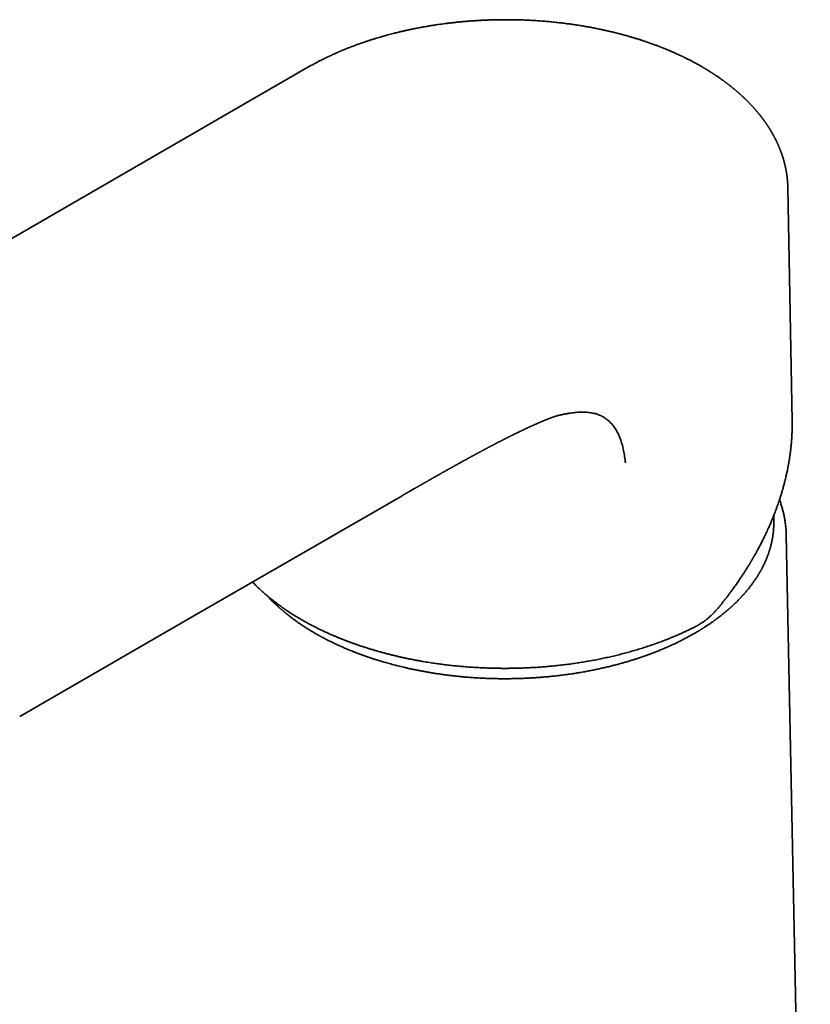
# Model space of a CAD drawing. Header units: millimetres. Extents: x 8 to 542, y 12 to 410.
# Tile 11 of 17: x 471 to 532, y 143 to 219. Entities that reach past the tile are written whole.
import ezdxf

# ---------------------------------------------------------------- set-up
doc = ezdxf.new("R2010")
doc.units = ezdxf.units.MM

msp = doc.modelspace()

# ---------------------------------------------------------------- linework, layer by layer
at = {"color": 7, "linetype": 'Continuous', "lineweight": 35}
for p, q in [((493.862, 215.177), (493.628, 215.044)), ((530.536, 205.783), (530.536, 205.785)), ((530.866, 187.861), (530.537, 205.783)), ((505.753, 184.863), (505.745, 184.859)), ((532.264, 88.454), (530.414, 179.073))]:
    msp.add_line(p, q, dxfattribs=at)
at = {"color": 7, "linetype": 'Continuous', "lineweight": 35, "flags": 128}
for points in [[(493.628, 215.044), (468.029, 200.266), (441.617, 185.02)], [(471.458, 165.126), (484.843, 172.851), (500.863, 182.099)]]:
    msp.add_lwpolyline(points, dxfattribs=at)
at = {"color": 7, "linetype": 'Continuous', "lineweight": 35}
for points, knots in [([(523.914, 215.095), (523.914, 215.095), (523.868, 215.122), (523.778, 215.173), (523.645, 215.248), (523.517, 215.319), (523.395, 215.385), (523.28, 215.447), (523.171, 215.505), (523.068, 215.558), (522.969, 215.609), (522.877, 215.656), (522.789, 215.7), (522.708, 215.74), (522.634, 215.777), (522.566, 215.81), (522.505, 215.84), (522.451, 215.866), (522.403, 215.889), (522.36, 215.909), (522.323, 215.927), (522.293, 215.941), (522.272, 215.951), (522.257, 215.958), (522.244, 215.964), (522.23, 215.97), (522.215, 215.977), (522.198, 215.986), (522.174, 215.997), (522.142, 216.011), (522.102, 216.03), (522.056, 216.051), (522.003, 216.075), (521.943, 216.102), (521.875, 216.133), (521.803, 216.165), (521.726, 216.199), (521.65, 216.232), (521.574, 216.265), (521.473, 216.309), (521.347, 216.362), (521.198, 216.424), (521.052, 216.483), (520.911, 216.54), (520.773, 216.594), (520.604, 216.66), (520.398, 216.738), (520.214, 216.806), (520.087, 216.852), (520.02, 216.876), (519.952, 216.9), (519.884, 216.924), (519.818, 216.947), (519.757, 216.968), (519.702, 216.987), (519.653, 217.004), (519.61, 217.018), (519.574, 217.031), (519.543, 217.041), (519.506, 217.053), (519.459, 217.069), (519.396, 217.09), (519.322, 217.114), (519.237, 217.142), (519.141, 217.173), (519.036, 217.206), (518.931, 217.239), (518.826, 217.272), (518.723, 217.303), (518.617, 217.335), (518.508, 217.367), (518.35, 217.414), (518.14, 217.474), (517.874, 217.547), (517.598, 217.621), (517.314, 217.693), (517.024, 217.765), (516.727, 217.835), (516.419, 217.904), (516.102, 217.972), (515.773, 218.039), (515.434, 218.105), (515.095, 218.167), (514.757, 218.225), (514.422, 218.28), (514.083, 218.331), (513.743, 218.379), (513.401, 218.424), (513.025, 218.47), (512.615, 218.515), (512.171, 218.558), (511.724, 218.596), (511.275, 218.629), (510.824, 218.656), (510.379, 218.677), (509.94, 218.692), (509.509, 218.703), (509.077, 218.708), (508.643, 218.708), (508.257, 218.703), (507.919, 218.696), (507.629, 218.687), (507.339, 218.677), (507.05, 218.663), (506.764, 218.648), (506.469, 218.63), (506.166, 218.609), (505.856, 218.585), (505.556, 218.559), (505.264, 218.532), (504.98, 218.502), (504.704, 218.472), (504.439, 218.44), (504.184, 218.408), (503.939, 218.376), (503.704, 218.343), (503.488, 218.311), (503.29, 218.281), (503.109, 218.252), (502.936, 218.223), (502.768, 218.195), (502.603, 218.166), (502.438, 218.137), (502.272, 218.106), (502.049, 218.064), (501.86, 218.026), (501.705, 217.995), (501.641, 217.981), (501.58, 217.969), (501.529, 217.958), (501.489, 217.95), (501.459, 217.943), (501.436, 217.938), (501.414, 217.934), (501.392, 217.929), (501.365, 217.923), (501.332, 217.916), (501.296, 217.908), (501.244, 217.897), (501.176, 217.882), (501.088, 217.862), (500.993, 217.841), (500.891, 217.817), (500.781, 217.791), (500.665, 217.764), (500.542, 217.734), (500.411, 217.702), (500.254, 217.663), (500.07, 217.615), (499.86, 217.56), (499.645, 217.502), (499.425, 217.44), (499.206, 217.377), (498.987, 217.313), (498.769, 217.247), (498.594, 217.192), (498.461, 217.149), (498.372, 217.121), (498.284, 217.092), (498.198, 217.064), (498.118, 217.037), (498.045, 217.013), (497.98, 216.991), (497.923, 216.971), (497.873, 216.954), (497.83, 216.939), (497.795, 216.927), (497.766, 216.917), (497.739, 216.907), (497.71, 216.897), (497.674, 216.884), (497.63, 216.869), (497.582, 216.852), (497.528, 216.833), (497.471, 216.812), (497.407, 216.789), (497.338, 216.763), (497.265, 216.736), (497.158, 216.697), (497.02, 216.645), (496.844, 216.577), (496.665, 216.506), (496.484, 216.433), (496.31, 216.361), (496.144, 216.292), (495.986, 216.224), (495.854, 216.167), (495.75, 216.12), (495.671, 216.085), (495.599, 216.053), (495.53, 216.021), (495.466, 215.992), (495.407, 215.965), (495.357, 215.942), (495.316, 215.922), (495.286, 215.908), (495.266, 215.899), (495.254, 215.893), (495.245, 215.889), (495.235, 215.884), (495.224, 215.879), (495.207, 215.871), (495.183, 215.86), (495.152, 215.845), (495.113, 215.826), (495.065, 215.803), (495.009, 215.776), (494.944, 215.744), (494.871, 215.708), (494.79, 215.668), (494.704, 215.625), (494.615, 215.58), (494.522, 215.532), (494.423, 215.48), (494.317, 215.425), (494.207, 215.366), (494.091, 215.304), (493.976, 215.24), (493.899, 215.197), (493.862, 215.177)], [0, 0, 0, 0, 0.000003, 0.005772, 0.011279, 0.016525, 0.021509, 0.02615, 0.030538, 0.034674, 0.038557, 0.042252, 0.045686, 0.048859, 0.051771, 0.054422, 0.056771, 0.058869, 0.060715, 0.062309, 0.063816, 0.064997, 0.065758, 0.066277, 0.066735, 0.067248, 0.067818, 0.068481, 0.069269, 0.070559, 0.072087, 0.073853, 0.075856, 0.078146, 0.080684, 0.083469, 0.086383, 0.089256, 0.092088, 0.094877, 0.100554, 0.10605, 0.111363, 0.116495, 0.121445, 0.126334, 0.134793, 0.143563, 0.145911, 0.148281, 0.150672, 0.153083, 0.155438, 0.157579, 0.159501, 0.161206, 0.162692, 0.163961, 0.165011, 0.165872, 0.167826, 0.169843, 0.172471, 0.175422, 0.178697, 0.182295, 0.186215, 0.189523, 0.193028, 0.196644, 0.20032, 0.204056, 0.212614, 0.221472, 0.230631, 0.24009, 0.24947, 0.259128, 0.269063, 0.279276, 0.289768, 0.300536, 0.311583, 0.321953, 0.332475, 0.343021, 0.35359, 0.364181, 0.374795, 0.388337, 0.401917, 0.415533, 0.429187, 0.442878, 0.456607, 0.469585, 0.482597, 0.495642, 0.508721, 0.521833, 0.530574, 0.53933, 0.548101, 0.556885, 0.565551, 0.574014, 0.583726, 0.593154, 0.602299, 0.61116, 0.61991, 0.628365, 0.636525, 0.64439, 0.65196, 0.659234, 0.666214, 0.672079, 0.677718, 0.683132, 0.688326, 0.693485, 0.698691, 0.703945, 0.709245, 0.71983, 0.721931, 0.724039, 0.726051, 0.727762, 0.728909, 0.72986, 0.730614, 0.731199, 0.731899, 0.73277, 0.733824, 0.73501, 0.736268, 0.738821, 0.741629, 0.744692, 0.74801, 0.751583, 0.75534, 0.759343, 0.763592, 0.768087, 0.774802, 0.781718, 0.788835, 0.796153, 0.803672, 0.810872, 0.818246, 0.825796, 0.82881, 0.831851, 0.83492, 0.837942, 0.840717, 0.843234, 0.845492, 0.847492, 0.849234, 0.850717, 0.851942, 0.852908, 0.853734, 0.854759, 0.855997, 0.857517, 0.859336, 0.861137, 0.86316, 0.865403, 0.867866, 0.870517, 0.873166, 0.879287, 0.885235, 0.89209, 0.8987, 0.905064, 0.911184, 0.917059, 0.922689, 0.92588, 0.928856, 0.931588, 0.934075, 0.936648, 0.938892, 0.940809, 0.942397, 0.943658, 0.944221, 0.944682, 0.945039, 0.945313, 0.945742, 0.946397, 0.947282, 0.948468, 0.949986, 0.951835, 0.954017, 0.95653, 0.959374, 0.96255, 0.966057, 0.969479, 0.973168, 0.977121, 0.981342, 0.985829, 0.990496, 0.995424, 1, 1, 1, 1]), ([(530.537, 205.785), (530.537, 205.787), (530.536, 205.802), (530.536, 205.83), (530.535, 205.868), (530.533, 205.907), (530.532, 205.945), (530.531, 205.981), (530.529, 206.013), (530.528, 206.043), (530.526, 206.07), (530.525, 206.095), (530.524, 206.116), (530.522, 206.137), (530.521, 206.16), (530.519, 206.187), (530.517, 206.219), (530.514, 206.254), (530.512, 206.29), (530.509, 206.325), (530.506, 206.356), (530.503, 206.386), (530.5, 206.417), (530.497, 206.448), (530.494, 206.48), (530.491, 206.512), (530.487, 206.546), (530.483, 206.581), (530.479, 206.616), (530.475, 206.646), (530.472, 206.672), (530.469, 206.694), (530.466, 206.713), (530.463, 206.733), (530.46, 206.758), (530.456, 206.79), (530.45, 206.828), (530.443, 206.871), (530.436, 206.92), (530.427, 206.972), (530.419, 207.024), (530.41, 207.072), (530.402, 207.118), (530.394, 207.161), (530.385, 207.205), (530.377, 207.248), (530.368, 207.289), (530.361, 207.325), (530.354, 207.356), (530.349, 207.383), (530.344, 207.406), (530.339, 207.427), (530.334, 207.449), (530.328, 207.474), (530.321, 207.504), (530.314, 207.534), (530.307, 207.566), (530.299, 207.598), (530.291, 207.631), (530.282, 207.664), (530.273, 207.699), (530.264, 207.735), (530.254, 207.773), (530.244, 207.811), (530.233, 207.85), (530.222, 207.889), (530.21, 207.931), (530.197, 207.975), (530.185, 208.016), (530.174, 208.054), (530.163, 208.087), (530.154, 208.117), (530.146, 208.142), (530.139, 208.164), (530.133, 208.185), (530.126, 208.204), (530.12, 208.223), (530.114, 208.242), (530.107, 208.263), (530.099, 208.288), (530.09, 208.315), (530.08, 208.343), (530.071, 208.369), (530.064, 208.39), (530.058, 208.408), (530.052, 208.423), (530.047, 208.438), (530.041, 208.456), (530.027, 208.493), (530.007, 208.549), (529.979, 208.622), (529.955, 208.686), (529.933, 208.743), (529.912, 208.793), (529.891, 208.845), (529.871, 208.895), (529.85, 208.944), (529.831, 208.99), (529.811, 209.035), (529.794, 209.073), (529.78, 209.105), (529.77, 209.128), (529.761, 209.148), (529.752, 209.167), (529.743, 209.188), (529.731, 209.213), (529.719, 209.239), (529.708, 209.264), (529.697, 209.286), (529.686, 209.31), (529.675, 209.334), (529.664, 209.355), (529.656, 209.372), (529.649, 209.387), (529.642, 209.402), (529.633, 209.42), (529.621, 209.443), (529.608, 209.47), (529.593, 209.5), (529.577, 209.532), (529.561, 209.564), (529.544, 209.596), (529.528, 209.628), (529.513, 209.657), (529.497, 209.687), (529.478, 209.722), (529.456, 209.764), (529.432, 209.807), (529.409, 209.85), (529.379, 209.904), (529.342, 209.969), (529.301, 210.041), (529.26, 210.109), (529.221, 210.175), (529.179, 210.244), (529.144, 210.302), (529.115, 210.348), (529.094, 210.381), (529.074, 210.412), (529.057, 210.44), (529.041, 210.464), (529.024, 210.489), (529.006, 210.517), (528.986, 210.549), (528.964, 210.581), (528.944, 210.612), (528.924, 210.641), (528.904, 210.67), (528.885, 210.698), (528.866, 210.726), (528.849, 210.751), (528.831, 210.777), (528.812, 210.804), (528.792, 210.833), (528.771, 210.863), (528.75, 210.892), (528.73, 210.919), (528.713, 210.944), (528.694, 210.969), (528.675, 210.995), (528.656, 211.021), (528.642, 211.04), (528.63, 211.056), (528.62, 211.071), (528.605, 211.09), (528.588, 211.113), (528.569, 211.138), (528.547, 211.167), (528.523, 211.198), (528.498, 211.231), (528.476, 211.259), (528.456, 211.285), (528.438, 211.307), (528.422, 211.328), (528.407, 211.347), (528.393, 211.365), (528.379, 211.383), (528.363, 211.402), (528.345, 211.425), (528.325, 211.45), (528.303, 211.476), (528.281, 211.504), (528.259, 211.531), (528.235, 211.56), (528.21, 211.59), (528.185, 211.619), (528.163, 211.646), (528.142, 211.671), (528.119, 211.697), (528.092, 211.729), (528.06, 211.765), (528.026, 211.805), (527.992, 211.843), (527.956, 211.885), (527.916, 211.929), (527.874, 211.975), (527.832, 212.021), (527.788, 212.07), (527.741, 212.12), (527.693, 212.172), (527.646, 212.222), (527.601, 212.268), (527.559, 212.312), (527.519, 212.352), (527.48, 212.393), (527.442, 212.43), (527.406, 212.466), (527.371, 212.502), (527.331, 212.54), (527.295, 212.577), (527.262, 212.608), (527.237, 212.633), (527.215, 212.653), (527.198, 212.67), (527.184, 212.683), (527.171, 212.696), (527.155, 212.711), (527.135, 212.729), (527.112, 212.752), (527.086, 212.776), (527.045, 212.814), (526.99, 212.865), (526.933, 212.917), (526.889, 212.957), (526.859, 212.984), (526.831, 213.009), (526.808, 213.03), (526.788, 213.047), (526.771, 213.062), (526.756, 213.075), (526.738, 213.091), (526.715, 213.112), (526.686, 213.137), (526.653, 213.166), (526.615, 213.199), (526.571, 213.236), (526.528, 213.272), (526.487, 213.307), (526.452, 213.337), (526.419, 213.364), (526.393, 213.385), (526.375, 213.4), (526.363, 213.41), (526.352, 213.419), (526.341, 213.428), (526.328, 213.439), (526.311, 213.453), (526.29, 213.47), (526.266, 213.489), (526.241, 213.509), (526.218, 213.529), (526.191, 213.55), (526.163, 213.572), (526.133, 213.596), (526.105, 213.618), (526.076, 213.641), (526.047, 213.664), (526.019, 213.685), (525.987, 213.71), (525.95, 213.739), (525.908, 213.771), (525.863, 213.805), (525.817, 213.84), (525.769, 213.876), (525.719, 213.914), (525.665, 213.954), (525.606, 213.997), (525.553, 214.036), (525.507, 214.069), (525.473, 214.093), (525.442, 214.116), (525.414, 214.136), (525.392, 214.151), (525.375, 214.163), (525.361, 214.173), (525.346, 214.183), (525.328, 214.196), (525.305, 214.212), (525.277, 214.231), (525.231, 214.264), (525.169, 214.306), (525.097, 214.355), (525.034, 214.398), (524.979, 214.435), (524.93, 214.467), (524.89, 214.493), (524.859, 214.514), (524.836, 214.529), (524.815, 214.543), (524.796, 214.555), (524.779, 214.566), (524.758, 214.579), (524.732, 214.596), (524.699, 214.618), (524.662, 214.641), (524.615, 214.671), (524.557, 214.708), (524.489, 214.75), (524.421, 214.793), (524.354, 214.834), (524.291, 214.872), (524.24, 214.903), (524.198, 214.928), (524.162, 214.95), (524.122, 214.974), (524.076, 215.001), (524.024, 215.031), (523.97, 215.063), (523.932, 215.085), (523.914, 215.096)], [0, 0, 0, 0, 0.000639, 0.00405, 0.007765, 0.011428, 0.014985, 0.018291, 0.02133, 0.024101, 0.026619, 0.028894, 0.030928, 0.032729, 0.03474, 0.037189, 0.040248, 0.043622, 0.047134, 0.050353, 0.05327, 0.055946, 0.058789, 0.06177, 0.064742, 0.067686, 0.070764, 0.074234, 0.077545, 0.080412, 0.082808, 0.084815, 0.086585, 0.088121, 0.09054, 0.09352, 0.097061, 0.101147, 0.105771, 0.110782, 0.115718, 0.120318, 0.124474, 0.128457, 0.132522, 0.136929, 0.140666, 0.144067, 0.147031, 0.14955, 0.151616, 0.153405, 0.155484, 0.157899, 0.160649, 0.16379, 0.166555, 0.169581, 0.172867, 0.176119, 0.179005, 0.182645, 0.186283, 0.189954, 0.193593, 0.197216, 0.201204, 0.205547, 0.209669, 0.213128, 0.21635, 0.219205, 0.221637, 0.223648, 0.22545, 0.227576, 0.229135, 0.230909, 0.232967, 0.235309, 0.237936, 0.240814, 0.24342, 0.245407, 0.24701, 0.248347, 0.249837, 0.251518, 0.253389, 0.260631, 0.267741, 0.274483, 0.279325, 0.284213, 0.289194, 0.294362, 0.298844, 0.303417, 0.307816, 0.312026, 0.314743, 0.317069, 0.319005, 0.320649, 0.322664, 0.325176, 0.32809, 0.330226, 0.332469, 0.334818, 0.337242, 0.339378, 0.341118, 0.342462, 0.343565, 0.345566, 0.347886, 0.350527, 0.353523, 0.356943, 0.359929, 0.363178, 0.366536, 0.369428, 0.37181, 0.375623, 0.379832, 0.384295, 0.388621, 0.392788, 0.40063, 0.40816, 0.414706, 0.42141, 0.428359, 0.435646, 0.439068, 0.442577, 0.445827, 0.448645, 0.451041, 0.45351, 0.456392, 0.459688, 0.463202, 0.466297, 0.469351, 0.472365, 0.475325, 0.478152, 0.480831, 0.483362, 0.486171, 0.489143, 0.492469, 0.495577, 0.498417, 0.500987, 0.503289, 0.50645, 0.509184, 0.511491, 0.512583, 0.514113, 0.516138, 0.518658, 0.521456, 0.524108, 0.527959, 0.531423, 0.5345, 0.537129, 0.539522, 0.541739, 0.543783, 0.545652, 0.547419, 0.549554, 0.551909, 0.554644, 0.557625, 0.560576, 0.56349, 0.566367, 0.569965, 0.573245, 0.576097, 0.578585, 0.581378, 0.584655, 0.589046, 0.593407, 0.597628, 0.601704, 0.607151, 0.612152, 0.617187, 0.622468, 0.628282, 0.634062, 0.639781, 0.645027, 0.649828, 0.654423, 0.658903, 0.663531, 0.667236, 0.671257, 0.675675, 0.68049, 0.683693, 0.68657, 0.688956, 0.690851, 0.692255, 0.693573, 0.695307, 0.697466, 0.700049, 0.70301, 0.706056, 0.713367, 0.720861, 0.724266, 0.72755, 0.730435, 0.732918, 0.734997, 0.736673, 0.738138, 0.739794, 0.742396, 0.745379, 0.748789, 0.752738, 0.757228, 0.762261, 0.765879, 0.769682, 0.773073, 0.77588, 0.777347, 0.778583, 0.779588, 0.780542, 0.781822, 0.783552, 0.785664, 0.788146, 0.790652, 0.793021, 0.795252, 0.798481, 0.801371, 0.803922, 0.806877, 0.809689, 0.812419, 0.815066, 0.818993, 0.823076, 0.827334, 0.831738, 0.836289, 0.841071, 0.84592, 0.851449, 0.857658, 0.86082, 0.864107, 0.8671, 0.869656, 0.871775, 0.873193, 0.874315, 0.875521, 0.877187, 0.879313, 0.881898, 0.884718, 0.892032, 0.898691, 0.904083, 0.908953, 0.913304, 0.917153, 0.919442, 0.921509, 0.923354, 0.924978, 0.926383, 0.927946, 0.930321, 0.93327, 0.93655, 0.940001, 0.945558, 0.951508, 0.957528, 0.963213, 0.968564, 0.97358, 0.976167, 0.979139, 0.982554, 0.986414, 0.990717, 0.995375, 1, 1, 1, 1]), ([(505.753, 184.862), (505.776, 184.874), (505.818, 184.898), (505.877, 184.931), (505.93, 184.96), (505.976, 184.985), (506.015, 185.006), (506.045, 185.023), (506.067, 185.035), (506.083, 185.043), (506.095, 185.05), (506.105, 185.055), (506.116, 185.062), (506.132, 185.07), (506.153, 185.082), (506.177, 185.095), (506.203, 185.109), (506.229, 185.123), (506.254, 185.137), (506.284, 185.153), (506.317, 185.171), (506.351, 185.19), (506.381, 185.206), (506.404, 185.219), (506.425, 185.23), (506.45, 185.244), (506.483, 185.262), (506.519, 185.281), (506.555, 185.301), (506.587, 185.318), (506.62, 185.336), (506.652, 185.353), (506.683, 185.37), (506.711, 185.385), (506.737, 185.399), (506.763, 185.413), (506.795, 185.43), (506.832, 185.45), (506.873, 185.472), (506.915, 185.495), (506.955, 185.516), (506.99, 185.535), (507.019, 185.551), (507.043, 185.563), (507.067, 185.576), (507.094, 185.591), (507.135, 185.612), (507.187, 185.64), (507.246, 185.672), (507.299, 185.7), (507.348, 185.726), (507.396, 185.751), (507.446, 185.778), (507.499, 185.806), (507.554, 185.835), (507.606, 185.862), (507.655, 185.888), (507.701, 185.912), (507.745, 185.935), (507.787, 185.957), (507.83, 185.98), (507.872, 186.002), (507.918, 186.026), (507.97, 186.053), (508.028, 186.083), (508.091, 186.116), (508.153, 186.148), (508.213, 186.179), (508.268, 186.207), (508.321, 186.235), (508.374, 186.262), (508.428, 186.29), (508.48, 186.316), (508.526, 186.34), (508.567, 186.361), (508.607, 186.381), (508.649, 186.403), (508.693, 186.425), (508.732, 186.445), (508.764, 186.461), (508.789, 186.474), (508.813, 186.486), (508.84, 186.499), (508.87, 186.515), (508.903, 186.531), (508.936, 186.548), (508.969, 186.564), (509, 186.58), (509.025, 186.593), (509.047, 186.604), (509.068, 186.614), (509.096, 186.628), (509.131, 186.646), (509.169, 186.665), (509.205, 186.683), (509.237, 186.699), (509.265, 186.713), (509.29, 186.725), (509.31, 186.735), (509.326, 186.743), (509.341, 186.75), (509.36, 186.759), (509.384, 186.771), (509.412, 186.785), (509.44, 186.799), (509.468, 186.813), (509.494, 186.826), (509.519, 186.838), (509.54, 186.848), (509.564, 186.86), (509.594, 186.874), (509.628, 186.891), (509.664, 186.909), (509.7, 186.927), (509.735, 186.943), (509.765, 186.958), (509.789, 186.97), (509.811, 186.98), (509.834, 186.992), (509.86, 187.004), (509.889, 187.018), (509.919, 187.033), (509.951, 187.048), (509.984, 187.064), (510.014, 187.078), (510.04, 187.091), (510.068, 187.104), (510.1, 187.119), (510.139, 187.138), (510.182, 187.158), (510.227, 187.18), (510.271, 187.2), (510.312, 187.22), (510.347, 187.236), (510.374, 187.249), (510.396, 187.259), (510.416, 187.269), (510.438, 187.279), (510.458, 187.288), (510.478, 187.298), (510.495, 187.306), (510.512, 187.314), (510.527, 187.321), (510.541, 187.327), (510.555, 187.333), (510.58, 187.345), (510.613, 187.36), (510.648, 187.377), (510.68, 187.391), (510.711, 187.406), (510.745, 187.421), (510.78, 187.437), (510.819, 187.455), (510.858, 187.473), (510.897, 187.49), (510.935, 187.507), (510.977, 187.526), (511.02, 187.546), (511.065, 187.566), (511.108, 187.585), (511.15, 187.603), (511.189, 187.621), (511.221, 187.635), (511.248, 187.647), (511.269, 187.656), (511.287, 187.664), (511.302, 187.671), (511.316, 187.676), (511.329, 187.682), (511.342, 187.688), (511.357, 187.694), (511.375, 187.702), (511.394, 187.71), (511.411, 187.718), (511.428, 187.725), (511.446, 187.733), (511.465, 187.741), (511.485, 187.749), (511.506, 187.758), (511.526, 187.767), (511.547, 187.776), (511.572, 187.786), (511.602, 187.799), (511.635, 187.813), (511.669, 187.827), (511.701, 187.841), (511.734, 187.855), (511.767, 187.868), (511.799, 187.881), (511.833, 187.895), (511.869, 187.91), (511.905, 187.924), (511.94, 187.939), (511.973, 187.952), (512.004, 187.964), (512.037, 187.977), (512.07, 187.99), (512.104, 188.003), (512.136, 188.016), (512.168, 188.028), (512.199, 188.04), (512.226, 188.05), (512.25, 188.059), (512.272, 188.068), (512.294, 188.076), (512.314, 188.083), (512.335, 188.091), (512.356, 188.099), (512.381, 188.108), (512.408, 188.118), (512.436, 188.128), (512.464, 188.138), (512.492, 188.148), (512.52, 188.158), (512.546, 188.166), (512.57, 188.175), (512.591, 188.182), (512.61, 188.188), (512.627, 188.194), (512.645, 188.2), (512.663, 188.206), (512.681, 188.211), (512.7, 188.218), (512.72, 188.224), (512.741, 188.23), (512.761, 188.237), (512.78, 188.242), (512.797, 188.247), (512.81, 188.251), (512.82, 188.254), (512.828, 188.256), (512.835, 188.258), (512.843, 188.26), (512.848, 188.262), (512.852, 188.262), (512.854, 188.263), (512.856, 188.264), (512.857, 188.264), (512.858, 188.264), (512.859, 188.264), (512.859, 188.264), (512.859, 188.264)], [0, 0, 0, 0, 0.008581, 0.016265, 0.023056, 0.028955, 0.033965, 0.038088, 0.040599, 0.042612, 0.044128, 0.045146, 0.046485, 0.048524, 0.051263, 0.054588, 0.057942, 0.06125, 0.064512, 0.067727, 0.072688, 0.077272, 0.081079, 0.084104, 0.086172, 0.089322, 0.093804, 0.098791, 0.10338, 0.107569, 0.11136, 0.115927, 0.119944, 0.123529, 0.126684, 0.129769, 0.133804, 0.138881, 0.144344, 0.149718, 0.155002, 0.159914, 0.163238, 0.166105, 0.169104, 0.172608, 0.176615, 0.184932, 0.192872, 0.199527, 0.20559, 0.211589, 0.218103, 0.225089, 0.232321, 0.239195, 0.245303, 0.251545, 0.25682, 0.262302, 0.267942, 0.27359, 0.278771, 0.285832, 0.293442, 0.301597, 0.310049, 0.31775, 0.324816, 0.331387, 0.338347, 0.345576, 0.352453, 0.358538, 0.363396, 0.368588, 0.374088, 0.379872, 0.385739, 0.38935, 0.392391, 0.395286, 0.398747, 0.402786, 0.407218, 0.411535, 0.415816, 0.41993, 0.423541, 0.425931, 0.428342, 0.431639, 0.436886, 0.442058, 0.446731, 0.450906, 0.454585, 0.457809, 0.460594, 0.462439, 0.464108, 0.466441, 0.469654, 0.473663, 0.477367, 0.480692, 0.484609, 0.48774, 0.490184, 0.493185, 0.497081, 0.501726, 0.506543, 0.51134, 0.516117, 0.519996, 0.523164, 0.525751, 0.528716, 0.532217, 0.535987, 0.539872, 0.544277, 0.548696, 0.552653, 0.556105, 0.559216, 0.563683, 0.568784, 0.574463, 0.58058, 0.586785, 0.592304, 0.597029, 0.600265, 0.603132, 0.605632, 0.608257, 0.611677, 0.613856, 0.616206, 0.618549, 0.620566, 0.62225, 0.623877, 0.626132, 0.632187, 0.637092, 0.640349, 0.645027, 0.649531, 0.65378, 0.659418, 0.664872, 0.66983, 0.674846, 0.680279, 0.686854, 0.692511, 0.698512, 0.704408, 0.709479, 0.714741, 0.717542, 0.720552, 0.723064, 0.725083, 0.72689, 0.728653, 0.730381, 0.732477, 0.734884, 0.737633, 0.740329, 0.742203, 0.744597, 0.747614, 0.750211, 0.752905, 0.75629, 0.758835, 0.761803, 0.76653, 0.77149, 0.775747, 0.780902, 0.78521, 0.789998, 0.794842, 0.799092, 0.80453, 0.810309, 0.815001, 0.819983, 0.824605, 0.829055, 0.8345, 0.839546, 0.844062, 0.849214, 0.854256, 0.85843, 0.861814, 0.865489, 0.868693, 0.872227, 0.875297, 0.878843, 0.882411, 0.887418, 0.892099, 0.896497, 0.901722, 0.906731, 0.911292, 0.915691, 0.919906, 0.922922, 0.926668, 0.92978, 0.93374, 0.937526, 0.941042, 0.946031, 0.950831, 0.955901, 0.961154, 0.966413, 0.970746, 0.973503, 0.976289, 0.979734, 0.983333, 0.986751, 0.988842, 0.990707, 0.992648, 0.993905, 0.995288, 0.997265, 1, 1, 1, 1]), ([(512.827, 188.256), (512.867, 188.266), (512.994, 188.298), (513.207, 188.345), (513.467, 188.397), (513.711, 188.44), (513.94, 188.472), (514.153, 188.497), (514.365, 188.515), (514.574, 188.525), (514.78, 188.527), (514.978, 188.521), (515.17, 188.506), (515.354, 188.483), (515.535, 188.452), (515.711, 188.411), (515.88, 188.36), (516.041, 188.301), (516.193, 188.234), (516.341, 188.157), (516.483, 188.07), (516.619, 187.973), (516.749, 187.867), (516.873, 187.751), (516.99, 187.626), (517.102, 187.492), (517.207, 187.349), (517.306, 187.198), (517.397, 187.041), (517.481, 186.879), (517.558, 186.713), (517.629, 186.539), (517.694, 186.36), (517.754, 186.175), (517.809, 185.984), (517.86, 185.781), (517.906, 185.565), (517.948, 185.337), (517.984, 185.103), (518.015, 184.864), (518.031, 184.702), (518.039, 184.62)], [0, 0, 0, 0, 0.0143066, 0.0460808, 0.0777726, 0.1093879, 0.1361592, 0.162887, 0.1895778, 0.2162387, 0.2428774, 0.269502, 0.2945998, 0.3196996, 0.3448088, 0.3699349, 0.3950864, 0.4189368, 0.4428301, 0.4667789, 0.4907967, 0.5148969, 0.5390915, 0.5633909, 0.587804, 0.6123386, 0.6370022, 0.6618028, 0.6867483, 0.7108399, 0.7350794, 0.7594735, 0.7840285, 0.8087507, 0.8336456, 0.8587186, 0.8865102, 0.9145291, 0.9427807, 0.9712696, 1, 1, 1, 1]), ([(530.868, 187.636), (530.868, 187.666), (530.868, 187.742), (530.866, 187.817), (530.865, 187.861)], [0, 0, 0, 0, 0.4066623, 1, 1, 1, 1]), ([(525.231, 173.525), (525.29, 173.597), (525.405, 173.739), (525.573, 173.95), (525.734, 174.154), (525.887, 174.352), (526.033, 174.545), (526.169, 174.727), (526.296, 174.901), (526.414, 175.064), (526.526, 175.222), (526.633, 175.374), (526.734, 175.52), (526.83, 175.66), (526.92, 175.794), (527.005, 175.922), (527.085, 176.043), (527.16, 176.158), (527.229, 176.266), (527.294, 176.367), (527.354, 176.462), (527.41, 176.551), (527.462, 176.635), (527.51, 176.714), (527.554, 176.785), (527.594, 176.851), (527.629, 176.909), (527.66, 176.961), (527.687, 177.006), (527.71, 177.044), (527.728, 177.075), (527.742, 177.099), (527.752, 177.115), (527.759, 177.126), (527.765, 177.136), (527.771, 177.148), (527.78, 177.163), (527.79, 177.18), (527.805, 177.206), (527.826, 177.24), (527.852, 177.285), (527.882, 177.338), (527.918, 177.4), (527.958, 177.47), (528, 177.545), (528.045, 177.624), (528.091, 177.706), (528.138, 177.791), (528.193, 177.892), (528.257, 178.009), (528.328, 178.143), (528.402, 178.283), (528.479, 178.431), (528.558, 178.587), (528.64, 178.75), (528.724, 178.92), (528.809, 179.097), (528.896, 179.281), (528.984, 179.471), (529.076, 179.676), (529.171, 179.891), (529.265, 180.112), (529.354, 180.327), (529.439, 180.536), (529.518, 180.739), (529.597, 180.946), (529.675, 181.158), (529.752, 181.372), (529.824, 181.578), (529.884, 181.758), (529.935, 181.914), (529.977, 182.047), (530.017, 182.175), (530.055, 182.299), (530.092, 182.422), (530.128, 182.547), (530.167, 182.682), (530.207, 182.828), (530.249, 182.984), (530.291, 183.147), (530.334, 183.316), (530.374, 183.482), (530.411, 183.643), (530.446, 183.799), (530.481, 183.96), (530.515, 184.125), (530.548, 184.295), (530.578, 184.452), (530.603, 184.594), (530.624, 184.717), (530.643, 184.831), (530.66, 184.937), (530.675, 185.034), (530.688, 185.121), (530.699, 185.199), (530.708, 185.267), (530.717, 185.329), (530.724, 185.383), (530.729, 185.426), (530.734, 185.458), (530.736, 185.481), (530.739, 185.501), (530.741, 185.519), (530.744, 185.541), (530.747, 185.571), (530.752, 185.611), (530.758, 185.662), (530.765, 185.723), (530.773, 185.794), (530.78, 185.867), (530.788, 185.942), (530.795, 186.016), (530.802, 186.093), (530.809, 186.17), (530.821, 186.317), (530.836, 186.532), (530.852, 186.813), (530.86, 187.041), (530.865, 187.217), (530.867, 187.343), (530.868, 187.466), (530.869, 187.563), (530.869, 187.618), (530.868, 187.634)], [0, 0, 0, 0, 0.01668, 0.032828, 0.048443, 0.063524, 0.078071, 0.092085, 0.104807, 0.117055, 0.128827, 0.140123, 0.150943, 0.161288, 0.171157, 0.18055, 0.189467, 0.197908, 0.205735, 0.213104, 0.220013, 0.226464, 0.232646, 0.238338, 0.24354, 0.248253, 0.252476, 0.256209, 0.259452, 0.262206, 0.26447, 0.266244, 0.267311, 0.268064, 0.268646, 0.269461, 0.270536, 0.27182, 0.273218, 0.27607, 0.279295, 0.282892, 0.287489, 0.292574, 0.29798, 0.303618, 0.30949, 0.315593, 0.321929, 0.331021, 0.340553, 0.350524, 0.360934, 0.372011, 0.383545, 0.395537, 0.407987, 0.420895, 0.434261, 0.448046, 0.463923, 0.47935, 0.494326, 0.508852, 0.522927, 0.536552, 0.55203, 0.566883, 0.581109, 0.59471, 0.604207, 0.613374, 0.622209, 0.630713, 0.639007, 0.647613, 0.656592, 0.666899, 0.677658, 0.688867, 0.700527, 0.712638, 0.723075, 0.733825, 0.744888, 0.756265, 0.767956, 0.779911, 0.788912, 0.797347, 0.805217, 0.812521, 0.81926, 0.825433, 0.830631, 0.835347, 0.839581, 0.843332, 0.8466, 0.848467, 0.850064, 0.851385, 0.852495, 0.853941, 0.855846, 0.858739, 0.862292, 0.866507, 0.871384, 0.876921, 0.881737, 0.886959, 0.892348, 0.89771, 0.903045, 0.923011, 0.942593, 0.961791, 0.970708, 0.97954, 0.988285, 0.996716, 1, 1, 1, 1]), ([(500.863, 182.099), (500.875, 182.106), (500.908, 182.124), (500.958, 182.153), (501.011, 182.184), (501.059, 182.212), (501.101, 182.236), (501.137, 182.257), (501.167, 182.274), (501.191, 182.288), (501.209, 182.298), (501.224, 182.307), (501.242, 182.317), (501.268, 182.332), (501.303, 182.352), (501.342, 182.374), (501.39, 182.402), (501.448, 182.436), (501.519, 182.476), (501.594, 182.52), (501.675, 182.566), (501.745, 182.606), (501.799, 182.637), (501.835, 182.658), (501.865, 182.675), (501.889, 182.689), (501.908, 182.7), (501.922, 182.708), (501.934, 182.715), (501.949, 182.723), (501.968, 182.734), (501.992, 182.748), (502.028, 182.768), (502.073, 182.794), (502.125, 182.824), (502.177, 182.854), (502.228, 182.883), (502.278, 182.911), (502.328, 182.94), (502.377, 182.968), (502.425, 182.995), (502.469, 183.02), (502.508, 183.043), (502.543, 183.063), (502.574, 183.08), (502.603, 183.097), (502.636, 183.116), (502.674, 183.137), (502.716, 183.162), (502.764, 183.189), (502.815, 183.218), (502.87, 183.25), (502.93, 183.284), (502.982, 183.313), (503.026, 183.338), (503.059, 183.357), (503.093, 183.376), (503.124, 183.394), (503.151, 183.409), (503.172, 183.421), (503.188, 183.431), (503.201, 183.438), (503.212, 183.444), (503.227, 183.453), (503.248, 183.465), (503.276, 183.48), (503.318, 183.504), (503.373, 183.536), (503.438, 183.573), (503.501, 183.608), (503.56, 183.642), (503.615, 183.673), (503.666, 183.702), (503.711, 183.727), (503.751, 183.75), (503.788, 183.771), (503.825, 183.791), (503.865, 183.814), (503.91, 183.84), (503.961, 183.868), (504.014, 183.898), (504.069, 183.929), (504.121, 183.959), (504.172, 183.987), (504.221, 184.015), (504.263, 184.039), (504.299, 184.058), (504.327, 184.074), (504.352, 184.088), (504.381, 184.105), (504.417, 184.125), (504.462, 184.15), (504.513, 184.178), (504.571, 184.211), (504.622, 184.239), (504.665, 184.263), (504.694, 184.279), (504.72, 184.294), (504.742, 184.306), (504.759, 184.315), (504.773, 184.323), (504.786, 184.33), (504.804, 184.34), (504.828, 184.354), (504.858, 184.37), (504.892, 184.389), (504.926, 184.408), (504.971, 184.433), (505.027, 184.464), (505.092, 184.5), (505.153, 184.533), (505.217, 184.569), (505.287, 184.607), (505.365, 184.65), (505.428, 184.684), (505.476, 184.71), (505.509, 184.729), (505.546, 184.749), (505.589, 184.773), (505.637, 184.799), (505.69, 184.827), (505.726, 184.847), (505.746, 184.858)], [0, 0, 0, 0, 0.0075638, 0.0196402, 0.0305802, 0.0403664, 0.048983, 0.0564163, 0.0623305, 0.067174, 0.0709404, 0.0736395, 0.0760824, 0.0822866, 0.0894903, 0.0973599, 0.1058298, 0.11898, 0.133288, 0.1487113, 0.1652635, 0.1829576, 0.1912302, 0.1984447, 0.2045519, 0.2095457, 0.2134214, 0.2161755, 0.2181303, 0.2209854, 0.2248955, 0.2298636, 0.2358936, 0.2465505, 0.2573556, 0.2679526, 0.2783386, 0.288511, 0.2984672, 0.3089671, 0.3186873, 0.3275869, 0.3356622, 0.3428214, 0.3489082, 0.3543404, 0.3611063, 0.3688145, 0.3774664, 0.3870659, 0.39778, 0.4088718, 0.421018, 0.4342174, 0.4408047, 0.4476254, 0.4546786, 0.4612635, 0.4667509, 0.4711413, 0.474435, 0.4766357, 0.4787111, 0.4814212, 0.4859298, 0.4915257, 0.498208, 0.5119313, 0.5253616, 0.5381216, 0.5502116, 0.5616316, 0.5720687, 0.5812816, 0.589318, 0.5964359, 0.6038598, 0.6120512, 0.6213244, 0.6316742, 0.6430113, 0.6543091, 0.6650479, 0.6754579, 0.6855402, 0.6950668, 0.7016657, 0.7074524, 0.71243, 0.717292, 0.7252811, 0.7344909, 0.745007, 0.7569453, 0.7702902, 0.7766827, 0.7830552, 0.7885029, 0.7929661, 0.7964492, 0.7989561, 0.801421, 0.8046755, 0.809883, 0.816327, 0.8235554, 0.8305874, 0.8373889, 0.8517465, 0.8650751, 0.8776459, 0.8895467, 0.9048437, 0.9208736, 0.9378691, 0.9438259, 0.9505647, 0.9583763, 0.967245, 0.9771527, 0.9880787, 1, 1, 1, 1]), ([(530.414, 179.073), (530.414, 179.088), (530.413, 179.152), (530.408, 179.265), (530.401, 179.411), (530.39, 179.557), (530.377, 179.703), (530.361, 179.849), (530.343, 179.994), (530.322, 180.14), (530.298, 180.286), (530.271, 180.432), (530.242, 180.578), (530.21, 180.723), (530.175, 180.868), (530.138, 181.014), (530.098, 181.159), (530.055, 181.304), (530.01, 181.448), (529.961, 181.593), (529.922, 181.705), (529.898, 181.769), (529.892, 181.785)], [0, 0, 0, 0, 0.016771, 0.069884, 0.123032, 0.176221, 0.229454, 0.282738, 0.336076, 0.389474, 0.442937, 0.496468, 0.550072, 0.603754, 0.657516, 0.711362, 0.765297, 0.819322, 0.873441, 0.927656, 0.981969, 1, 1, 1, 1]), ([(490.514, 174.385), (490.556, 174.339), (490.62, 174.27), (490.708, 174.178), (490.775, 174.108), (490.843, 174.039), (490.909, 173.973), (490.974, 173.908), (491.038, 173.846), (491.1, 173.787), (491.157, 173.733), (491.209, 173.684), (491.253, 173.643), (491.29, 173.609), (491.321, 173.581), (491.346, 173.558), (491.365, 173.541), (491.38, 173.527), (491.391, 173.518), (491.399, 173.51), (491.407, 173.503), (491.418, 173.493), (491.432, 173.481), (491.45, 173.465), (491.472, 173.445), (491.498, 173.422), (491.531, 173.393), (491.569, 173.36), (491.612, 173.322), (491.66, 173.281), (491.713, 173.236), (491.771, 173.187), (491.834, 173.135), (491.899, 173.081), (492.025, 172.979), (492.214, 172.829), (492.468, 172.636), (492.729, 172.446), (492.997, 172.259), (493.274, 172.073), (493.56, 171.889), (493.856, 171.707), (494.161, 171.526), (494.466, 171.354), (494.766, 171.19), (495.061, 171.036), (495.358, 170.886), (495.657, 170.741), (495.959, 170.601), (496.281, 170.456), (496.625, 170.308), (496.902, 170.194), (497.09, 170.119), (497.186, 170.081), (497.282, 170.044), (497.378, 170.007), (497.471, 169.972), (497.565, 169.936), (497.658, 169.902), (497.75, 169.868), (497.835, 169.837), (497.912, 169.809), (497.981, 169.785), (498.042, 169.763), (498.095, 169.745), (498.141, 169.729), (498.177, 169.716), (498.206, 169.706), (498.227, 169.699), (498.246, 169.693), (498.264, 169.686), (498.285, 169.679), (498.314, 169.669), (498.352, 169.656), (498.401, 169.64), (498.457, 169.621), (498.523, 169.599), (498.595, 169.575), (498.673, 169.55), (498.756, 169.523), (498.861, 169.49), (498.992, 169.449), (499.15, 169.4), (499.32, 169.349), (499.501, 169.295), (499.691, 169.241), (499.891, 169.185), (500.101, 169.128), (500.323, 169.069), (500.546, 169.012), (500.771, 168.957), (500.998, 168.903), (501.233, 168.848), (501.478, 168.794), (501.732, 168.739), (501.996, 168.685), (502.269, 168.631), (502.547, 168.579), (502.829, 168.529), (503.116, 168.48), (503.411, 168.433), (503.715, 168.387), (504.028, 168.343), (504.343, 168.302), (504.661, 168.263), (504.981, 168.227), (505.308, 168.193), (505.642, 168.162), (506.01, 168.131), (506.408, 168.102), (506.834, 168.076), (507.256, 168.056), (507.673, 168.04), (508.087, 168.03), (508.496, 168.024), (508.9, 168.024), (509.299, 168.027), (509.693, 168.035), (510.082, 168.048), (510.466, 168.064), (510.842, 168.084), (511.21, 168.107), (511.571, 168.134), (511.927, 168.164), (512.299, 168.199), (512.686, 168.24), (513.088, 168.287), (513.481, 168.338), (513.867, 168.393), (514.244, 168.451), (514.625, 168.513), (515.007, 168.581), (515.391, 168.654), (515.765, 168.729), (516.129, 168.808), (516.484, 168.888), (516.829, 168.97), (517.111, 169.041), (517.334, 169.099), (517.498, 169.143), (517.657, 169.187), (517.809, 169.229), (517.953, 169.27), (518.097, 169.312), (518.24, 169.354), (518.382, 169.397), (518.513, 169.437), (518.635, 169.475), (518.748, 169.511), (518.852, 169.545), (518.946, 169.575), (519.029, 169.602), (519.102, 169.627), (519.165, 169.648), (519.211, 169.663), (519.244, 169.674), (519.267, 169.682), (519.292, 169.691), (519.321, 169.701), (519.356, 169.713), (519.402, 169.729), (519.458, 169.748), (519.522, 169.771), (519.591, 169.795), (519.673, 169.825), (519.769, 169.859), (519.879, 169.9), (519.996, 169.943), (520.121, 169.991), (520.254, 170.041), (520.393, 170.096), (520.535, 170.152), (520.679, 170.21), (520.825, 170.271), (520.977, 170.334), (521.133, 170.401), (521.295, 170.472), (521.513, 170.569), (521.781, 170.692), (522.094, 170.842), (522.396, 170.993), (522.689, 171.144), (522.971, 171.296), (523.245, 171.449), (523.439, 171.561), (523.559, 171.632), (523.609, 171.662), (523.657, 171.691), (523.702, 171.718), (523.742, 171.742), (523.775, 171.762), (523.804, 171.78), (523.83, 171.796), (523.859, 171.814), (523.892, 171.834), (523.931, 171.858), (523.973, 171.885), (524.021, 171.915), (524.075, 171.95), (524.138, 171.99), (524.207, 172.035), (524.283, 172.084), (524.364, 172.138), (524.448, 172.195), (524.534, 172.253), (524.619, 172.311), (524.754, 172.405), (524.938, 172.536), (525.164, 172.704), (525.379, 172.869), (525.54, 172.997), (525.651, 173.088), (525.716, 173.141), (525.777, 173.192), (525.834, 173.241), (525.886, 173.285), (525.933, 173.325), (525.974, 173.361), (526.011, 173.393), (526.042, 173.42), (526.069, 173.444), (526.091, 173.464), (526.108, 173.478), (526.119, 173.488), (526.126, 173.495), (526.133, 173.501), (526.142, 173.51), (526.156, 173.522), (526.172, 173.536), (526.198, 173.56), (526.233, 173.592), (526.28, 173.634), (526.33, 173.681), (526.385, 173.732), (526.46, 173.803), (526.553, 173.893), (526.66, 174), (526.765, 174.105), (526.865, 174.209), (526.961, 174.312), (527.054, 174.412), (527.144, 174.512), (527.233, 174.614), (527.324, 174.719), (527.416, 174.828), (527.509, 174.943), (527.604, 175.063), (527.701, 175.188), (527.789, 175.306), (527.868, 175.416), (527.939, 175.516), (528.01, 175.618), (528.07, 175.709), (528.12, 175.784), (528.158, 175.843), (528.192, 175.897), (528.223, 175.946), (528.251, 175.991), (528.275, 176.031), (528.297, 176.067), (528.316, 176.098), (528.331, 176.125), (528.343, 176.144), (528.351, 176.158), (528.356, 176.167), (528.36, 176.174), (528.364, 176.181), (528.368, 176.188), (528.374, 176.197), (528.383, 176.213), (528.396, 176.235), (528.412, 176.264), (528.431, 176.298), (528.453, 176.336), (528.477, 176.379), (528.503, 176.428), (528.535, 176.487), (528.572, 176.557), (528.611, 176.634), (528.649, 176.709), (528.69, 176.792), (528.733, 176.882), (528.777, 176.979), (528.819, 177.072), (528.857, 177.161), (528.893, 177.247), (528.927, 177.33), (528.958, 177.411), (528.987, 177.486), (529.013, 177.558), (529.04, 177.632), (529.067, 177.71), (529.094, 177.792), (529.121, 177.876), (529.147, 177.961), (529.173, 178.047), (529.192, 178.116), (529.206, 178.167), (529.216, 178.204), (529.225, 178.238), (529.233, 178.269), (529.239, 178.294), (529.244, 178.312), (529.248, 178.327), (529.252, 178.343), (529.257, 178.365), (529.264, 178.393), (529.272, 178.427), (529.284, 178.48), (529.299, 178.548), (529.317, 178.632), (529.333, 178.715), (529.349, 178.8), (529.364, 178.884), (529.377, 178.968), (529.389, 179.049), (529.399, 179.124), (529.408, 179.192), (529.415, 179.252), (529.421, 179.306), (529.426, 179.356), (529.431, 179.405), (529.435, 179.455), (529.44, 179.508), (529.444, 179.568), (529.448, 179.633), (529.452, 179.704), (529.455, 179.779), (529.458, 179.856), (529.46, 179.936), (529.461, 180.018), (529.461, 180.089), (529.46, 180.147), (529.459, 180.191), (529.458, 180.232), (529.457, 180.27), (529.456, 180.304), (529.455, 180.333), (529.454, 180.359), (529.453, 180.38), (529.452, 180.397), (529.451, 180.413), (529.451, 180.428), (529.45, 180.445), (529.448, 180.466), (529.447, 180.491), (529.445, 180.519), (529.444, 180.538), (529.443, 180.548)], [0, 0, 0, 0, 0.004796, 0.007241, 0.009724, 0.012218, 0.014584, 0.016799, 0.019136, 0.021279, 0.023229, 0.024986, 0.02655, 0.027706, 0.028728, 0.029616, 0.030194, 0.030692, 0.03106, 0.031283, 0.031513, 0.031862, 0.032332, 0.032923, 0.033635, 0.034467, 0.035551, 0.036789, 0.038182, 0.039727, 0.041427, 0.043246, 0.045214, 0.047291, 0.049379, 0.056891, 0.064484, 0.071927, 0.079447, 0.087045, 0.09472, 0.102473, 0.110304, 0.118198, 0.125392, 0.132523, 0.139592, 0.146597, 0.15354, 0.160419, 0.168575, 0.17664, 0.178737, 0.180829, 0.182914, 0.184993, 0.187009, 0.18891, 0.191039, 0.193002, 0.194798, 0.196427, 0.19789, 0.199165, 0.20028, 0.201234, 0.202027, 0.202575, 0.203013, 0.203363, 0.203742, 0.204175, 0.204662, 0.20554, 0.206553, 0.207701, 0.209082, 0.210607, 0.212219, 0.213908, 0.215676, 0.218704, 0.221937, 0.225374, 0.229015, 0.232861, 0.236837, 0.24101, 0.24538, 0.249947, 0.254192, 0.258594, 0.263152, 0.267868, 0.272741, 0.277772, 0.282959, 0.288303, 0.293528, 0.298894, 0.304402, 0.310052, 0.315844, 0.321778, 0.327503, 0.333354, 0.339331, 0.345434, 0.351595, 0.359379, 0.367077, 0.37469, 0.382218, 0.38966, 0.397016, 0.404287, 0.411457, 0.418542, 0.425541, 0.432456, 0.439285, 0.44591, 0.452452, 0.458913, 0.465291, 0.472777, 0.480147, 0.487401, 0.494538, 0.501559, 0.508464, 0.515864, 0.523125, 0.530248, 0.537233, 0.544079, 0.550787, 0.557356, 0.560675, 0.563954, 0.567125, 0.570155, 0.573044, 0.575792, 0.578849, 0.581711, 0.584377, 0.586848, 0.589202, 0.591346, 0.593279, 0.595002, 0.596514, 0.597816, 0.598907, 0.599388, 0.59986, 0.600349, 0.600943, 0.601689, 0.602588, 0.603829, 0.605184, 0.606639, 0.608195, 0.610367, 0.612709, 0.61522, 0.617902, 0.620753, 0.623775, 0.626966, 0.630041, 0.633259, 0.63662, 0.640123, 0.64377, 0.647556, 0.654952, 0.662231, 0.669393, 0.676436, 0.683363, 0.690171, 0.696863, 0.698142, 0.699416, 0.700686, 0.70187, 0.7029, 0.703764, 0.704485, 0.70516, 0.705826, 0.70676, 0.707753, 0.70888, 0.71014, 0.711533, 0.713246, 0.715126, 0.717171, 0.719383, 0.721744, 0.724117, 0.72647, 0.728804, 0.735544, 0.742118, 0.748528, 0.754772, 0.756817, 0.758844, 0.760808, 0.762618, 0.76427, 0.765765, 0.767101, 0.768279, 0.769299, 0.770187, 0.770907, 0.771458, 0.771841, 0.771975, 0.772173, 0.7725, 0.772956, 0.773517, 0.774116, 0.775512, 0.777062, 0.778765, 0.780621, 0.78263, 0.786493, 0.790321, 0.794071, 0.797746, 0.801343, 0.804863, 0.808307, 0.811747, 0.815357, 0.819144, 0.823034, 0.827094, 0.831325, 0.835725, 0.838965, 0.842292, 0.845705, 0.849186, 0.851256, 0.853176, 0.854945, 0.856563, 0.85803, 0.859347, 0.860513, 0.861529, 0.862394, 0.863108, 0.863443, 0.863731, 0.863971, 0.864163, 0.864347, 0.864659, 0.86511, 0.865879, 0.866811, 0.867898, 0.869139, 0.870535, 0.872085, 0.873789, 0.876296, 0.878755, 0.881147, 0.883475, 0.886686, 0.889764, 0.892708, 0.895519, 0.898196, 0.900868, 0.903392, 0.905769, 0.907997, 0.910097, 0.912755, 0.915315, 0.917779, 0.920602, 0.923287, 0.925833, 0.926985, 0.928107, 0.929194, 0.930167, 0.930991, 0.93148, 0.931896, 0.932359, 0.933003, 0.933871, 0.934938, 0.936204, 0.93873, 0.941298, 0.943902, 0.946473, 0.949078, 0.951709, 0.9542, 0.956491, 0.958581, 0.960471, 0.962047, 0.963567, 0.965044, 0.96652, 0.968145, 0.969931, 0.971952, 0.974134, 0.97641, 0.978767, 0.981205, 0.983724, 0.986324, 0.98769, 0.989068, 0.990352, 0.991514, 0.992555, 0.993475, 0.994231, 0.994879, 0.995419, 0.995851, 0.996285, 0.996805, 0.997445, 0.998204, 0.999083, 1, 1, 1, 1]), ([(489.364, 175.461), (489.367, 175.458), (489.41, 175.413), (489.495, 175.326), (489.62, 175.2), (489.747, 175.076), (489.876, 174.952), (490.008, 174.829), (490.142, 174.707), (490.278, 174.586), (490.417, 174.466), (490.558, 174.347), (490.702, 174.228), (490.847, 174.111), (490.995, 173.994), (491.146, 173.879), (491.298, 173.764), (491.453, 173.651), (491.609, 173.538), (491.768, 173.427), (491.93, 173.317), (492.093, 173.207), (492.258, 173.099), (492.425, 172.992), (492.595, 172.886), (492.766, 172.781), (492.94, 172.677), (493.116, 172.574), (493.293, 172.473), (493.473, 172.372), (493.654, 172.273), (493.837, 172.175), (494.022, 172.078), (494.209, 171.983), (494.398, 171.888), (494.589, 171.795), (494.782, 171.703), (494.976, 171.613), (495.172, 171.524), (495.37, 171.435), (495.569, 171.349), (495.771, 171.263), (495.973, 171.179), (496.178, 171.096), (496.384, 171.015), (496.592, 170.934), (496.801, 170.856), (497.012, 170.778), (497.224, 170.702), (497.438, 170.627), (497.654, 170.554), (497.871, 170.482), (498.089, 170.412), (498.309, 170.342), (498.53, 170.275), (498.752, 170.208), (498.976, 170.144), (499.202, 170.08), (499.428, 170.018), (499.656, 169.958), (499.885, 169.899), (500.116, 169.841), (500.347, 169.785), (500.58, 169.73), (500.814, 169.677), (501.05, 169.626), (501.286, 169.576), (501.524, 169.527), (501.763, 169.48), (502.003, 169.435), (502.244, 169.391), (502.486, 169.348), (502.73, 169.307), (502.975, 169.268), (503.221, 169.23), (503.468, 169.194), (503.707, 169.161), (503.939, 169.13), (504.164, 169.102), (504.388, 169.075), (504.613, 169.049), (504.838, 169.025), (505.064, 169.002), (505.29, 168.981), (505.516, 168.96), (505.743, 168.942), (505.969, 168.924), (506.196, 168.908), (506.423, 168.893), (506.649, 168.88), (506.875, 168.868), (507.101, 168.858), (507.326, 168.848), (507.55, 168.841), (507.77, 168.834), (507.984, 168.829), (508.18, 168.826), (508.351, 168.824), (508.509, 168.822), (508.645, 168.821), (508.736, 168.821), (508.771, 168.821)], [0, 0, 0, 0, 0.000779, 0.011268, 0.02176, 0.032255, 0.042754, 0.053257, 0.063762, 0.074269, 0.08478, 0.095293, 0.105808, 0.116325, 0.126845, 0.137366, 0.14789, 0.158415, 0.168942, 0.17947, 0.19, 0.200531, 0.211064, 0.221598, 0.232133, 0.242669, 0.253207, 0.263746, 0.274286, 0.284828, 0.29537, 0.305914, 0.316459, 0.327005, 0.337553, 0.348102, 0.358652, 0.369204, 0.379757, 0.390312, 0.400868, 0.411427, 0.421987, 0.432549, 0.443113, 0.453679, 0.464248, 0.474819, 0.485392, 0.495969, 0.506549, 0.517131, 0.527717, 0.538307, 0.548901, 0.559499, 0.570101, 0.580708, 0.59132, 0.601937, 0.612561, 0.62319, 0.633827, 0.64447, 0.655122, 0.665782, 0.676451, 0.68713, 0.69782, 0.708521, 0.719235, 0.729964, 0.740707, 0.751467, 0.762246, 0.773045, 0.783867, 0.793588, 0.803307, 0.813024, 0.822739, 0.83245, 0.842159, 0.851863, 0.861563, 0.871257, 0.880944, 0.890622, 0.900289, 0.909942, 0.919575, 0.929181, 0.938745, 0.948246, 0.957635, 0.966806, 0.975446, 0.982637, 0.9885, 0.995508, 1, 1, 1, 1]), ([(523.428, 172.032), (523.448, 172.042), (523.485, 172.061), (523.536, 172.089), (523.58, 172.113), (523.616, 172.133), (523.644, 172.149), (523.663, 172.16), (523.677, 172.168), (523.689, 172.176), (523.702, 172.183), (523.722, 172.195), (523.751, 172.212), (523.789, 172.236), (523.831, 172.262), (523.915, 172.317), (524.038, 172.4), (524.163, 172.492), (524.256, 172.563), (524.318, 172.613), (524.385, 172.668), (524.457, 172.729), (524.534, 172.796), (524.615, 172.87), (524.704, 172.953), (524.799, 173.047), (524.902, 173.152), (525.009, 173.267), (525.119, 173.392), (525.193, 173.48), (525.231, 173.525)], [0, 0, 0, 0, 0.030017, 0.056171, 0.078464, 0.096896, 0.111467, 0.120209, 0.126654, 0.132751, 0.139315, 0.146347, 0.163728, 0.183436, 0.205471, 0.22947, 0.315143, 0.399349, 0.430515, 0.464551, 0.501546, 0.541497, 0.584402, 0.630258, 0.679062, 0.736146, 0.796788, 0.860985, 0.928728, 1, 1, 1, 1]), ([(508.771, 168.821), (508.852, 168.822), (508.967, 168.822), (509.138, 168.823), (509.285, 168.825), (509.461, 168.827), (509.646, 168.831), (509.84, 168.836), (510.04, 168.842), (510.246, 168.85), (510.456, 168.858), (510.669, 168.868), (510.884, 168.88), (511.102, 168.892), (511.321, 168.906), (511.542, 168.922), (511.764, 168.939), (511.986, 168.957), (512.21, 168.977), (512.434, 168.998), (512.658, 169.02), (512.883, 169.044), (513.108, 169.069), (513.333, 169.096), (513.559, 169.124), (513.784, 169.154), (514.009, 169.185), (514.234, 169.217), (514.459, 169.251), (514.683, 169.287), (514.907, 169.323), (515.131, 169.361), (515.354, 169.401), (515.577, 169.442), (515.8, 169.484), (516.021, 169.528), (516.243, 169.573), (516.463, 169.619), (516.683, 169.667), (516.902, 169.717), (517.12, 169.767), (517.338, 169.819), (517.555, 169.873), (517.771, 169.928), (517.986, 169.984), (518.2, 170.041), (518.413, 170.1), (518.625, 170.161), (518.836, 170.222), (519.046, 170.285), (519.255, 170.349), (519.463, 170.415), (519.67, 170.482), (519.876, 170.55), (520.08, 170.619), (520.283, 170.69), (520.485, 170.762), (520.686, 170.835), (520.885, 170.91), (521.083, 170.986), (521.28, 171.063), (521.476, 171.141), (521.67, 171.221), (521.862, 171.301), (522.053, 171.383), (522.243, 171.467), (522.431, 171.551), (522.617, 171.637), (522.803, 171.723), (522.986, 171.811), (523.168, 171.9), (523.315, 171.974), (523.401, 172.018), (523.428, 172.032)], [0, 0, 0, 0, 0.01525, 0.021537, 0.031963, 0.042811, 0.054465, 0.066642, 0.079227, 0.09213, 0.105285, 0.118644, 0.132173, 0.145842, 0.15963, 0.173519, 0.187497, 0.20155, 0.215671, 0.229851, 0.244084, 0.258364, 0.272687, 0.287047, 0.301442, 0.315869, 0.330324, 0.344806, 0.359312, 0.373841, 0.38839, 0.402958, 0.417544, 0.432146, 0.446764, 0.461397, 0.476043, 0.490701, 0.505371, 0.520053, 0.534745, 0.549447, 0.564158, 0.578878, 0.593607, 0.608343, 0.623087, 0.637838, 0.652596, 0.667361, 0.682131, 0.696908, 0.71169, 0.726477, 0.74127, 0.756067, 0.770869, 0.785676, 0.800487, 0.815302, 0.830121, 0.844943, 0.85977, 0.8746, 0.889433, 0.90427, 0.919109, 0.933952, 0.948798, 0.963646, 0.978497, 0.993351, 1, 1, 1, 1])]:
    msp.add_open_spline(points, degree=3, knots=knots, dxfattribs=at)

doc.saveas('drawing.dxf')
